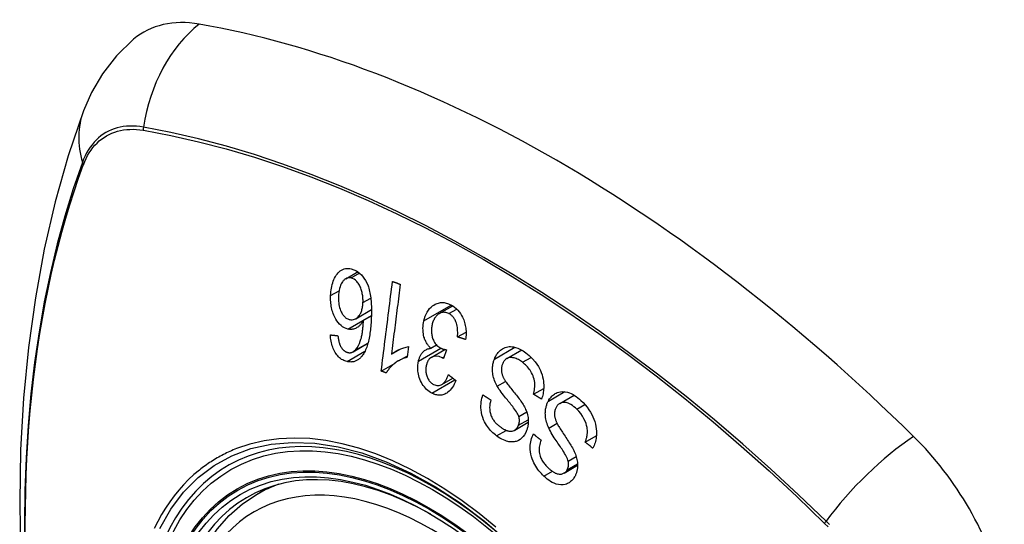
# Model space of a CAD drawing. Header units: inches. Extents: x 378 to 445.2, y 145.3 to 209.5.
# Tile 85 of 129: x 408.236 to 409.072, y 174.151 to 174.579. Entities that reach past the tile are written whole.
import ezdxf

# ---------------------------------------------------------------- set-up
doc = ezdxf.new("R2010")
doc.units = ezdxf.units.IN
doc.header["$MEASUREMENT"] = 0
doc.layers.add('Visible Edges(ANSI)', color=7, linetype='Continuous', lineweight=25)
doc.layers.add('Visible Tangent Edges(ANSI)', color=7, linetype='Continuous', lineweight=25)

msp = doc.modelspace()

# ---------------------------------------------------------------- linework, layer by layer
at = {"layer": 'Visible Edges(ANSI)'}
for p, q in [((408.5128, 174.35904), (408.52316, 174.36502)), ((408.59211, 174.32938), (408.60347, 174.33594)), ((408.5212, 174.32504), (408.53455, 174.33275)), ((408.52779, 174.32377), (408.53449, 174.32764)), ((408.6076, 174.30961), (408.61483, 174.31378)), ((408.51901, 174.29699), (408.53153, 174.30422)), ((408.56607, 174.30139), (408.56491, 174.29236)), ((408.58499, 174.3), (408.58978, 174.30277)), ((408.55149, 174.29497), (408.55886, 174.29923)), ((408.5576, 174.28933), (408.56508, 174.29364)), ((408.58523, 174.29223), (408.59687, 174.29895)), ((408.59809, 174.29875), (408.59567, 174.29123)), ((408.64944, 174.29125), (408.66203, 174.29852)), ((408.54287, 174.28058), (408.55466, 174.28739)), ((408.59423, 174.26924), (408.60357, 174.27463)), ((408.67208, 174.26098), (408.68068, 174.26594)), ((408.69432, 174.25315), (408.70656, 174.26022)), ((408.65607, 174.23049), (408.66762, 174.23715)), ((408.71592, 174.22028), (408.72535, 174.22573)), ((408.69793, 174.19397), (408.70947, 174.20063)), ((408.43752, 174.17612), (408.44779, 174.18205))]:
    msp.add_line(p, q, dxfattribs=at)
at = {"layer": 'Visible Edges(ANSI)', "flags": 128}
for points in [[(408.33277, 174.56239), (408.31816, 174.54831), (408.30622, 174.53302), (408.29696, 174.51723), (408.29014, 174.5015)], [(408.29014, 174.5015), (408.27729, 174.46344), (408.26623, 174.42426), (408.25694, 174.38402), (408.24938, 174.3428), (408.24354, 174.30066), (408.23939, 174.25767), (408.23692, 174.21387), (408.2361, 174.16935), (408.23691, 174.12415), (408.23934, 174.07834), (408.24336, 174.03199), (408.24895, 173.98515), (408.2561, 173.9379), (408.26478, 173.8903), (408.27497, 173.84243), (408.28665, 173.79434)], [(408.49992, 174.34474), (408.5, 174.34634), (408.50013, 174.34792), (408.50032, 174.34947), (408.50057, 174.351), (408.50087, 174.3525), (408.50124, 174.35398), (408.50167, 174.35543), (408.50216, 174.35685), (408.50271, 174.35822), (408.50332, 174.35954), (408.50398, 174.36078), (408.5047, 174.36193), (408.50547, 174.363), (408.5063, 174.36397), (408.50719, 174.36485), (408.50814, 174.36562), (408.50915, 174.3663), (408.51022, 174.36686), (408.51134, 174.3673), (408.51252, 174.36761), (408.51371, 174.36778), (408.51492, 174.36782), (408.51615, 174.36774), (408.51738, 174.36753)], [(408.51738, 174.36753), (408.52199, 174.36577), (408.52618, 174.36236), (408.52957, 174.3576), (408.5314, 174.35374), (408.53193, 174.35226), (408.53233, 174.35095), (408.53269, 174.34962), (408.53302, 174.34827), (408.5333, 174.34691), (408.53354, 174.34554), (408.53376, 174.34418), (408.53394, 174.34281), (408.53409, 174.34143), (408.53422, 174.34004), (408.53433, 174.33864), (408.53441, 174.33723), (408.53448, 174.33581), (408.53452, 174.3344), (408.53454, 174.33299), (408.53455, 174.33158), (408.53454, 174.33018), (408.53452, 174.3288), (408.53448, 174.32743), (408.53443, 174.32607)], [(408.51725, 174.35971), (408.5167, 174.35981), (408.51615, 174.35986), (408.5156, 174.35986), (408.51506, 174.35982), (408.51453, 174.35972), (408.514, 174.35958), (408.51349, 174.35938), (408.51298, 174.35914), (408.5125, 174.35885), (408.51203, 174.35852), (408.51158, 174.35816), (408.51114, 174.35775), (408.51073, 174.35731), (408.51033, 174.35684), (408.50994, 174.35634), (408.50949, 174.35567), (408.50897, 174.35478), (408.50842, 174.35364), (408.50789, 174.35223), (408.50744, 174.35066), (408.50709, 174.34902), (408.50683, 174.34732), (408.50666, 174.34559), (408.50657, 174.34385)], [(408.52736, 174.33881), (408.52738, 174.33975), (408.52738, 174.34068), (408.52735, 174.34162), (408.52729, 174.34255), (408.52721, 174.34348), (408.5271, 174.34441), (408.52696, 174.34534), (408.52679, 174.34627), (408.5266, 174.3472), (408.52638, 174.34813), (408.52613, 174.34906), (408.52585, 174.34999), (408.52553, 174.35092), (408.52517, 174.35183), (408.52477, 174.35273), (408.52433, 174.35359), (408.52385, 174.35441), (408.52334, 174.35518), (408.52279, 174.35592), (408.52204, 174.35678), (408.52103, 174.35774), (408.51983, 174.35864), (408.51855, 174.3593), (408.51725, 174.35971)], [(408.54287, 174.28058), (408.54326, 174.28373), (408.54366, 174.28689), (408.54405, 174.29006), (408.54445, 174.29323), (408.54485, 174.29641), (408.54525, 174.29959), (408.54564, 174.30277), (408.54604, 174.30596), (408.54644, 174.30915), (408.54684, 174.31234), (408.54724, 174.31553), (408.54764, 174.31872), (408.54804, 174.32191), (408.54844, 174.3251), (408.54884, 174.32828), (408.54924, 174.33147), (408.54964, 174.33465), (408.55004, 174.33782), (408.55044, 174.34099), (408.55084, 174.34415), (408.55123, 174.34731), (408.55163, 174.35045), (408.55202, 174.35359), (408.55242, 174.35672)], [(408.55899, 174.35432), (408.55868, 174.35187), (408.55837, 174.34941), (408.55806, 174.34694), (408.55775, 174.34448), (408.55744, 174.34201), (408.55712, 174.33954), (408.55681, 174.33706), (408.5565, 174.33459), (408.55618, 174.33211), (408.55587, 174.32963), (408.55556, 174.32715), (408.55524, 174.32467), (408.55493, 174.32219), (408.55462, 174.31971), (408.5543, 174.31723), (408.55399, 174.31475), (408.55368, 174.31227), (408.55336, 174.30979), (408.55305, 174.30732), (408.55274, 174.30484), (408.55243, 174.30237), (408.55211, 174.2999), (408.5518, 174.29743), (408.55149, 174.29497)], [(408.55242, 174.35672), (408.55269, 174.35662), (408.55297, 174.35652), (408.55324, 174.35642), (408.55351, 174.35632), (408.55379, 174.35622), (408.55406, 174.35612), (408.55433, 174.35602), (408.55461, 174.35592), (408.55488, 174.35582), (408.55516, 174.35572), (408.55543, 174.35562), (408.5557, 174.35552), (408.55598, 174.35542), (408.55625, 174.35532), (408.55653, 174.35522), (408.5568, 174.35512), (408.55707, 174.35502), (408.55735, 174.35492), (408.55762, 174.35482), (408.5579, 174.35472), (408.55817, 174.35462), (408.55845, 174.35452), (408.55872, 174.35442), (408.55899, 174.35432)], [(408.51453, 174.31623), (408.51303, 174.31666), (408.51156, 174.3173), (408.51012, 174.31815), (408.50875, 174.31921), (408.50745, 174.32046), (408.50626, 174.32187), (408.50523, 174.32329), (408.50438, 174.32467), (408.50369, 174.32592), (408.50313, 174.32704), (408.50262, 174.3282), (408.50215, 174.32938), (408.50173, 174.33058), (408.50135, 174.33182), (408.50101, 174.33308), (408.50072, 174.33436), (408.50048, 174.33565), (408.50028, 174.33694), (408.50013, 174.33824), (408.50001, 174.33954), (408.49993, 174.34085), (408.49989, 174.34215), (408.49989, 174.34345), (408.49992, 174.34474)], [(408.50657, 174.34385), (408.50654, 174.34251), (408.50656, 174.34116), (408.50663, 174.3398), (408.50675, 174.33845), (408.50693, 174.33711), (408.50718, 174.33578), (408.5075, 174.33447), (408.50789, 174.33319), (408.50834, 174.33199), (408.50881, 174.33094), (408.50928, 174.33004), (408.50973, 174.32927), (408.51017, 174.32861), (408.51062, 174.32799), (408.5111, 174.32742), (408.5116, 174.32688), (408.51213, 174.32639), (408.51267, 174.32594), (408.51322, 174.32555), (408.51379, 174.32521), (408.51438, 174.32491), (408.51497, 174.32467), (408.51557, 174.32447), (408.51617, 174.32431)], [(408.51617, 174.32431), (408.51719, 174.32415), (408.51821, 174.32414), (408.5192, 174.32427), (408.52016, 174.32455), (408.52109, 174.32498), (408.52195, 174.32554), (408.5227, 174.32616), (408.52333, 174.32679), (408.52384, 174.32738), (408.52428, 174.32796), (408.52469, 174.32857), (408.52506, 174.32921), (408.52541, 174.32988), (408.52573, 174.33059), (408.52603, 174.33133), (408.52629, 174.33209), (408.52652, 174.33288), (408.52672, 174.33369), (408.52689, 174.33451), (408.52703, 174.33535), (408.52715, 174.3362), (408.52724, 174.33706), (408.52731, 174.33794), (408.52736, 174.33881)], [(408.57905, 174.32322), (408.57955, 174.32523), (408.58018, 174.32716), (408.58094, 174.32899), (408.58182, 174.33069), (408.58282, 174.33225), (408.58394, 174.33366), (408.58515, 174.33489), (408.58634, 174.3359), (408.58749, 174.33669), (408.58855, 174.3373), (408.58948, 174.33775), (408.59039, 174.3381), (408.59131, 174.33839), (408.59225, 174.3386), (408.5932, 174.33873), (408.59417, 174.3388), (408.59515, 174.33878), (408.59613, 174.3387), (408.5971, 174.33854), (408.59808, 174.33832), (408.59906, 174.33803), (408.60003, 174.33768), (408.60099, 174.33727), (408.60195, 174.3368)], [(408.60195, 174.3368), (408.60348, 174.33594), (408.60497, 174.33492), (408.6064, 174.33375), (408.60776, 174.33241), (408.60902, 174.33092), (408.61014, 174.32936), (408.61105, 174.32784), (408.61178, 174.32643), (408.61235, 174.32518), (408.6128, 174.32406), (408.6132, 174.32293), (408.61357, 174.32178), (408.61388, 174.32061), (408.61416, 174.31943), (408.61439, 174.31823), (408.61457, 174.31701), (408.6147, 174.3158), (408.61479, 174.31459), (408.61484, 174.31338), (408.61484, 174.31218), (408.6148, 174.31098), (408.61473, 174.30979), (408.61461, 174.30861), (408.61446, 174.30744)], [(408.53443, 174.32607), (408.53437, 174.32455), (408.53428, 174.32304), (408.53419, 174.32153), (408.53408, 174.32002), (408.53395, 174.31853), (408.5338, 174.31705), (408.53364, 174.31558), (408.53346, 174.31413), (408.53326, 174.3127), (408.53304, 174.31129), (408.53281, 174.3099), (408.53255, 174.30853), (408.53227, 174.30719), (408.53196, 174.30588), (408.53164, 174.30461), (408.53129, 174.30336), (408.53092, 174.30215), (408.53052, 174.30097), (408.53009, 174.29982), (408.52962, 174.2987), (408.52912, 174.29761), (408.52859, 174.29656), (408.52802, 174.29556), (408.52741, 174.2946)], [(408.60028, 174.32939), (408.59941, 174.3298), (408.59853, 174.33012), (408.59764, 174.33034), (408.59675, 174.33047), (408.59587, 174.3305), (408.59501, 174.33042), (408.59415, 174.33024), (408.59332, 174.32997), (408.59257, 174.32963), (408.59187, 174.32924), (408.59124, 174.32882), (408.59065, 174.32837), (408.59009, 174.32787), (408.58956, 174.32733), (408.58906, 174.32674), (408.58858, 174.32611), (408.58813, 174.32543), (408.58772, 174.3247), (408.58735, 174.32395), (408.58701, 174.32317), (408.5867, 174.32236), (408.58643, 174.32152), (408.58619, 174.32066), (408.58598, 174.31977)], [(408.6076, 174.30961), (408.60767, 174.31091), (408.60771, 174.31223), (408.60771, 174.31356), (408.60767, 174.31489), (408.60758, 174.31621), (408.60744, 174.31753), (408.60724, 174.31885), (408.60696, 174.32015), (408.60661, 174.3214), (408.60622, 174.32247), (408.60583, 174.32338), (408.60545, 174.32412), (408.60511, 174.32473), (408.60475, 174.3253), (408.60438, 174.32584), (408.60399, 174.32635), (408.60358, 174.32683), (408.60316, 174.32728), (408.60271, 174.32771), (408.60225, 174.32811), (408.60177, 174.32847), (408.60128, 174.32881), (408.60078, 174.32912), (408.60028, 174.32939)], [(408.52779, 174.32377), (408.52749, 174.32324), (408.52719, 174.32273), (408.52688, 174.32223), (408.52656, 174.32174), (408.52623, 174.32127), (408.52588, 174.32081), (408.52553, 174.32037), (408.52516, 174.31994), (408.52478, 174.31954), (408.52437, 174.31913), (408.52392, 174.31871), (408.52342, 174.3183), (408.52287, 174.3179), (408.52226, 174.31752), (408.52161, 174.31715), (408.52089, 174.31682), (408.52013, 174.31653), (408.51936, 174.3163), (408.51857, 174.31613), (408.51778, 174.31602), (408.51697, 174.31597), (408.51616, 174.31599), (408.51535, 174.31608), (408.51453, 174.31623)], [(408.52002, 174.2977), (408.52134, 174.29896), (408.5225, 174.30048), (408.52353, 174.30221), (408.52441, 174.30408), (408.52511, 174.30591), (408.52563, 174.30757), (408.526, 174.30895), (408.52623, 174.30994), (408.52639, 174.31075), (408.52655, 174.31157), (408.52669, 174.31241), (408.52683, 174.31326), (408.52695, 174.31413), (408.52707, 174.315), (408.52717, 174.31588), (408.52727, 174.31676), (408.52736, 174.31765), (408.52744, 174.31854), (408.52751, 174.31942), (408.52758, 174.32031), (408.52764, 174.32119), (408.5277, 174.32206), (408.52774, 174.32292), (408.52779, 174.32377)], [(408.58499, 174.3), (408.58448, 174.30048), (408.58398, 174.30098), (408.5835, 174.3015), (408.58303, 174.30204), (408.58258, 174.30261), (408.58215, 174.3032), (408.58173, 174.30382), (408.58133, 174.30446), (408.58095, 174.30512), (408.5806, 174.30581), (408.58027, 174.30651), (408.57997, 174.30723), (408.57969, 174.30796), (408.57942, 174.30876), (408.57913, 174.30973), (408.57885, 174.31088), (408.5786, 174.3122), (408.57841, 174.3137), (408.57829, 174.31532), (408.57828, 174.31694), (408.57836, 174.31855), (408.57851, 174.32013), (408.57875, 174.32169), (408.57905, 174.32322)], [(408.58598, 174.31977), (408.58581, 174.31894), (408.58567, 174.31811), (408.58557, 174.31726), (408.58549, 174.31641), (408.58545, 174.31554), (408.58544, 174.31467), (408.58547, 174.31379), (408.58554, 174.31291), (408.58565, 174.31204), (408.58579, 174.31118), (408.58598, 174.31032), (408.5862, 174.30947), (408.58646, 174.30864), (408.58676, 174.30778), (408.58714, 174.30688), (408.58759, 174.30594), (408.58812, 174.30499), (408.58873, 174.30407), (408.58938, 174.30322), (408.59009, 174.30245), (408.59084, 174.30175), (408.59162, 174.30113), (408.59244, 174.30058), (408.59327, 174.30011)], [(408.51385, 174.28867), (408.51291, 174.28891), (408.51198, 174.28922), (408.51106, 174.2896), (408.51015, 174.29005), (408.50925, 174.29057), (408.50838, 174.29117), (408.50753, 174.29185), (408.50671, 174.29261), (408.50594, 174.29343), (408.5052, 174.29432), (408.5045, 174.29528), (408.50384, 174.29631), (408.50322, 174.2974), (408.50265, 174.29853), (408.50214, 174.2997), (408.50167, 174.30091), (408.50126, 174.30216), (408.5009, 174.30343), (408.50059, 174.30473), (408.50033, 174.30603), (408.50011, 174.30735), (408.49994, 174.30867), (408.49982, 174.31), (408.49973, 174.31133)], [(408.49973, 174.31133), (408.49999, 174.31131), (408.50026, 174.31128), (408.50052, 174.31125), (408.50078, 174.31122), (408.50105, 174.31119), (408.50131, 174.31116), (408.50158, 174.31113), (408.50184, 174.3111), (408.50211, 174.31107), (408.50237, 174.31104), (408.50264, 174.31101), (408.5029, 174.31098), (408.50317, 174.31096), (408.50343, 174.31093), (408.5037, 174.3109), (408.50397, 174.31087), (408.50423, 174.31084), (408.5045, 174.31081), (408.50476, 174.31078), (408.50503, 174.31075), (408.50529, 174.31073), (408.50556, 174.3107), (408.50582, 174.31067), (408.50609, 174.31064)], [(408.50609, 174.31064), (408.50614, 174.31027), (408.50618, 174.3099), (408.50623, 174.30952), (408.50629, 174.30914), (408.50634, 174.30876), (408.5064, 174.30838), (408.50647, 174.308), (408.50653, 174.30762), (408.5066, 174.30724), (408.50668, 174.30686), (408.50675, 174.30648), (408.50684, 174.3061), (408.50692, 174.30573), (408.50701, 174.30537), (408.50711, 174.305), (408.5072, 174.30465), (408.50731, 174.30429), (408.50742, 174.30394), (408.50754, 174.30358), (408.50766, 174.30323), (408.50779, 174.30289), (408.50793, 174.30255), (408.50807, 174.30222), (408.50823, 174.3019)], [(408.61446, 174.30744), (408.61417, 174.30753), (408.61389, 174.30762), (408.6136, 174.30771), (408.61332, 174.3078), (408.61303, 174.30789), (408.61274, 174.30798), (408.61246, 174.30807), (408.61217, 174.30816), (408.61189, 174.30825), (408.6116, 174.30834), (408.61131, 174.30843), (408.61103, 174.30852), (408.61074, 174.30861), (408.61046, 174.3087), (408.61017, 174.30879), (408.60989, 174.30888), (408.6096, 174.30897), (408.60932, 174.30906), (408.60903, 174.30915), (408.60874, 174.30924), (408.60846, 174.30934), (408.60817, 174.30943), (408.60789, 174.30952), (408.6076, 174.30961)], [(408.50823, 174.3019), (408.50843, 174.30153), (408.50863, 174.30118), (408.50884, 174.30083), (408.50906, 174.3005), (408.50928, 174.30017), (408.50951, 174.29985), (408.50975, 174.29954), (408.50999, 174.29925), (408.51024, 174.29897), (408.5105, 174.2987), (408.51076, 174.29844), (408.51102, 174.2982), (408.51129, 174.29797), (408.51156, 174.29775), (408.51184, 174.29755), (408.51213, 174.29736), (408.51242, 174.29719), (408.51272, 174.29703), (408.51301, 174.29688), (408.51331, 174.29675), (408.51362, 174.29663), (408.51392, 174.29653), (408.51422, 174.29644), (408.51453, 174.29637)], [(408.55149, 174.29497), (408.5519, 174.2953), (408.55231, 174.29562), (408.55273, 174.29593), (408.55316, 174.29622), (408.55359, 174.29651), (408.55403, 174.29679), (408.55447, 174.29706), (408.55492, 174.29732), (408.55537, 174.29757), (408.55582, 174.29781), (408.55628, 174.29805), (408.55673, 174.29827), (408.55718, 174.29849), (408.55763, 174.2987), (408.55815, 174.29893), (408.55878, 174.29919), (408.55949, 174.29949), (408.56029, 174.29979), (408.56115, 174.30011), (408.56207, 174.30042), (408.56303, 174.30071), (408.56402, 174.30098), (408.56504, 174.30121), (408.56607, 174.30139)], [(408.57445, 174.28898), (408.5746, 174.28965), (408.57478, 174.29031), (408.57497, 174.29095), (408.57518, 174.29158), (408.57542, 174.2922), (408.57567, 174.2928), (408.57594, 174.29338), (408.57623, 174.29394), (408.57654, 174.29448), (408.57687, 174.295), (408.57722, 174.29551), (408.57761, 174.29603), (408.57805, 174.29654), (408.57852, 174.29704), (408.57904, 174.29753), (408.5796, 174.29799), (408.58022, 174.29841), (408.58086, 174.29879), (408.58151, 174.29911), (408.58218, 174.29939), (408.58287, 174.29961), (408.58356, 174.29978), (408.58427, 174.29991), (408.58499, 174.3)], [(408.59327, 174.30011), (408.59346, 174.30002), (408.59365, 174.29993), (408.59385, 174.29984), (408.59404, 174.29976), (408.59423, 174.29968), (408.59443, 174.29961), (408.59463, 174.29954), (408.59483, 174.29947), (408.59503, 174.29941), (408.59523, 174.29935), (408.59544, 174.29929), (408.59564, 174.29923), (408.59585, 174.29918), (408.59605, 174.29913), (408.59626, 174.29908), (408.59647, 174.29903), (408.59667, 174.29899), (408.59688, 174.29895), (408.59708, 174.29891), (408.59729, 174.29888), (408.59749, 174.29884), (408.59769, 174.29881), (408.59789, 174.29878), (408.59809, 174.29875)], [(408.63886, 174.29083), (408.63928, 174.29184), (408.63974, 174.29282), (408.64025, 174.29375), (408.64079, 174.29464), (408.64138, 174.29549), (408.642, 174.29628), (408.64266, 174.29702), (408.64336, 174.29771), (408.6441, 174.29836), (408.64492, 174.29899), (408.64582, 174.29958), (408.64681, 174.30012), (408.64789, 174.30059), (408.64904, 174.30096), (408.65022, 174.30121), (408.65141, 174.30135), (408.65262, 174.30138), (408.65384, 174.30131), (408.65516, 174.30113), (408.65682, 174.30075), (408.65881, 174.30008), (408.66106, 174.29905), (408.66329, 174.29775), (408.66544, 174.29622)], [(408.52741, 174.2946), (408.52698, 174.29399), (408.52654, 174.29341), (408.52608, 174.29285), (408.52561, 174.29232), (408.52512, 174.29181), (408.52462, 174.29134), (408.52409, 174.29089), (408.52356, 174.29048), (408.52302, 174.2901), (408.52246, 174.28976), (408.52189, 174.28946), (408.52131, 174.28919), (408.52072, 174.28895), (408.52012, 174.28876), (408.51951, 174.2886), (408.51889, 174.28847), (408.51827, 174.28838), (408.51765, 174.28833), (408.51702, 174.28831), (408.51639, 174.28832), (408.51575, 174.28836), (408.51512, 174.28844), (408.51448, 174.28854), (408.51385, 174.28867)], [(408.51453, 174.29637), (408.51477, 174.29632), (408.51502, 174.29627), (408.51526, 174.29624), (408.5155, 174.29621), (408.51575, 174.2962), (408.51599, 174.29619), (408.51623, 174.29619), (408.51647, 174.2962), (408.51671, 174.29623), (408.51695, 174.29626), (408.51718, 174.2963), (408.51742, 174.29635), (408.51765, 174.29641), (408.51788, 174.29648), (408.51811, 174.29656), (408.51833, 174.29665), (408.51855, 174.29675), (408.51877, 174.29686), (408.51899, 174.29698), (408.5192, 174.2971), (408.51941, 174.29724), (408.51962, 174.29738), (408.51982, 174.29754), (408.52002, 174.2977)], [(408.56491, 174.29236), (408.56366, 174.29199), (408.56246, 174.29159), (408.56132, 174.29115), (408.56024, 174.29069), (408.55921, 174.2902), (408.55824, 174.28969), (408.55731, 174.28917), (408.55644, 174.28863), (408.55561, 174.28808), (408.55483, 174.28753), (408.5541, 174.28697), (408.55341, 174.28642), (408.55276, 174.28587), (408.55215, 174.28532), (408.55158, 174.28479), (408.55102, 174.28424), (408.55047, 174.28367), (408.54993, 174.28308), (408.54941, 174.28246), (408.54889, 174.28181), (408.5484, 174.28115), (408.54793, 174.28046), (408.54748, 174.27974), (408.54706, 174.279)], [(408.59464, 174.29189), (408.59193, 174.29293), (408.58921, 174.29324), (408.58668, 174.29284), (408.58517, 174.29219), (408.5847, 174.29189), (408.58441, 174.29167), (408.58414, 174.29143), (408.58388, 174.29118), (408.58362, 174.29091), (408.58338, 174.29062), (408.58315, 174.29032), (408.58293, 174.29), (408.58271, 174.28966), (408.58251, 174.28931), (408.58232, 174.28895), (408.58215, 174.28858), (408.58198, 174.28819), (408.58182, 174.2878), (408.58168, 174.2874), (408.58154, 174.28699), (408.58142, 174.28658), (408.5813, 174.28615), (408.58119, 174.28573), (408.58109, 174.28529)], [(408.59567, 174.29123), (408.59563, 174.29126), (408.59559, 174.29129), (408.59554, 174.29132), (408.5955, 174.29135), (408.59546, 174.29138), (408.59541, 174.29141), (408.59537, 174.29144), (408.59533, 174.29146), (408.59528, 174.29149), (408.59524, 174.29152), (408.5952, 174.29155), (408.59515, 174.29158), (408.59511, 174.29161), (408.59507, 174.29164), (408.59502, 174.29166), (408.59498, 174.29169), (408.59494, 174.29171), (408.59489, 174.29174), (408.59485, 174.29177), (408.59481, 174.29179), (408.59477, 174.29182), (408.59472, 174.29184), (408.59468, 174.29186), (408.59464, 174.29189)], [(408.66272, 174.28807), (408.66187, 174.2887), (408.661, 174.2893), (408.66011, 174.28985), (408.65921, 174.29036), (408.65831, 174.29081), (408.65739, 174.2912), (408.65646, 174.29153), (408.65553, 174.2918), (408.6546, 174.29199), (408.65367, 174.29211), (408.65275, 174.29213), (408.65184, 174.29206), (408.65095, 174.29188), (408.6501, 174.29158), (408.64934, 174.29119), (408.64869, 174.29076), (408.64813, 174.29029), (408.64766, 174.28984), (408.64725, 174.28937), (408.64687, 174.28887), (408.64651, 174.28833), (408.64619, 174.28776), (408.6459, 174.28716), (408.64563, 174.28653)], [(408.66544, 174.29622), (408.66842, 174.29376), (408.67118, 174.29109), (408.67336, 174.2886), (408.675, 174.2864), (408.67617, 174.28456), (408.6771, 174.28289), (408.67792, 174.28117), (408.67865, 174.27939), (408.67928, 174.27754), (408.6798, 174.27565), (408.68018, 174.27381), (408.68045, 174.27206), (408.68062, 174.27042), (408.6807, 174.2689), (408.68072, 174.26751), (408.68069, 174.26625), (408.68061, 174.265), (408.68049, 174.26378), (408.68032, 174.26257), (408.68011, 174.26138), (408.67986, 174.26021), (408.67957, 174.25906), (408.67923, 174.25792), (408.67886, 174.25681)], [(408.58579, 174.26187), (408.58464, 174.26252), (408.58352, 174.26326), (408.58244, 174.2641), (408.58139, 174.26503), (408.5804, 174.26605), (408.57944, 174.26716), (408.57854, 174.26836), (408.57771, 174.26962), (408.57694, 174.27093), (408.57626, 174.27231), (408.57565, 174.27375), (408.57513, 174.27523), (408.57472, 174.27668), (408.57441, 174.27806), (408.57419, 174.27936), (408.57404, 174.28056), (408.57394, 174.28167), (408.57388, 174.28274), (408.57387, 174.28381), (408.5739, 174.28486), (408.57398, 174.28591), (408.57409, 174.28695), (408.57425, 174.28797), (408.57445, 174.28898)], [(408.58109, 174.28529), (408.58094, 174.28453), (408.58082, 174.28376), (408.58074, 174.28297), (408.58068, 174.28218), (408.58067, 174.28137), (408.5807, 174.28057), (408.58076, 174.27977), (408.58087, 174.27897), (408.58102, 174.27817), (408.58121, 174.27738), (408.58145, 174.27659), (408.58172, 174.27582), (408.58203, 174.27507), (408.58237, 174.27435), (408.58274, 174.27367), (408.58314, 174.27302), (408.58358, 174.27242), (408.58405, 174.27184), (408.58454, 174.27132), (408.58506, 174.27083), (408.58559, 174.27039), (408.58614, 174.26999), (408.58671, 174.26963), (408.58729, 174.26931)], [(408.64124, 174.26773), (408.64062, 174.26888), (408.64004, 174.27006), (408.63951, 174.27127), (408.63901, 174.2725), (408.63857, 174.27376), (408.63818, 174.27504), (408.63785, 174.27634), (408.63759, 174.27762), (408.63741, 174.27881), (408.63729, 174.27993), (408.63723, 174.28096), (408.63721, 174.28191), (408.63723, 174.28278), (408.63726, 174.28357), (408.63732, 174.28434), (408.63741, 174.2851), (408.63752, 174.28585), (408.63765, 174.28659), (408.6378, 174.28732), (408.63797, 174.28805), (408.63817, 174.28876), (408.63838, 174.28946), (408.63861, 174.29015), (408.63886, 174.29083)], [(408.64563, 174.28653), (408.64541, 174.28589), (408.64521, 174.28523), (408.64504, 174.28455), (408.64492, 174.28386), (408.64482, 174.28315), (408.64477, 174.28243), (408.64476, 174.2817), (408.64478, 174.281), (408.64484, 174.28033), (408.64493, 174.2797), (408.64504, 174.2791), (408.64517, 174.27853), (408.64533, 174.27798), (408.6455, 174.27744), (408.64569, 174.27691), (408.6459, 174.27638), (408.64612, 174.27585), (408.64636, 174.27534), (408.64661, 174.27483), (408.64688, 174.27433), (408.64715, 174.27384), (408.64743, 174.27336), (408.64771, 174.27289), (408.648, 174.27243)], [(408.67208, 174.26098), (408.67238, 174.26216), (408.67264, 174.26337), (408.67286, 174.2646), (408.67302, 174.26585), (408.67314, 174.26711), (408.67319, 174.26839), (408.67317, 174.26967), (408.67307, 174.27097), (408.67288, 174.27229), (408.67258, 174.27365), (408.67216, 174.27506), (408.67165, 174.27645), (408.67107, 174.27778), (408.67043, 174.27902), (408.66977, 174.28018), (408.6691, 174.28125), (408.6684, 174.28225), (408.66767, 174.28321), (408.66691, 174.28413), (408.66612, 174.285), (408.66531, 174.28583), (408.66447, 174.28662), (408.6636, 174.28736), (408.66272, 174.28807)], [(408.54706, 174.279), (408.54689, 174.27907), (408.54671, 174.27913), (408.54654, 174.2792), (408.54636, 174.27926), (408.54619, 174.27933), (408.54601, 174.2794), (408.54584, 174.27946), (408.54566, 174.27953), (408.54549, 174.27959), (408.54531, 174.27966), (408.54514, 174.27973), (408.54496, 174.27979), (408.54479, 174.27986), (408.54461, 174.27992), (408.54444, 174.27999), (408.54426, 174.28005), (408.54409, 174.28012), (408.54391, 174.28019), (408.54374, 174.28025), (408.54357, 174.28032), (408.54339, 174.28038), (408.54322, 174.28045), (408.54304, 174.28052), (408.54287, 174.28058)], [(408.58729, 174.26931), (408.58823, 174.26888), (408.58918, 174.26857), (408.59013, 174.26838), (408.59109, 174.26833), (408.59203, 174.26842), (408.59289, 174.26864), (408.59363, 174.26893), (408.59423, 174.26924), (408.59472, 174.26955), (408.59519, 174.2699), (408.59563, 174.27028), (408.59606, 174.2707), (408.59646, 174.27115), (408.59685, 174.27164), (408.59722, 174.27215), (408.59758, 174.27269), (408.59791, 174.27325), (408.59824, 174.27383), (408.59854, 174.27442), (408.59883, 174.27504), (408.59911, 174.27566), (408.59937, 174.2763), (408.59962, 174.27694), (408.59985, 174.27759)], [(408.59985, 174.27759), (408.60011, 174.27739), (408.60037, 174.27718), (408.60063, 174.27697), (408.60089, 174.27676), (408.60115, 174.27656), (408.60141, 174.27635), (408.60167, 174.27614), (408.60193, 174.27594), (408.60219, 174.27573), (408.60245, 174.27552), (408.60271, 174.27531), (408.60297, 174.27511), (408.60323, 174.2749), (408.60349, 174.27469), (408.60375, 174.27449), (408.60401, 174.27428), (408.60427, 174.27407), (408.60453, 174.27387), (408.60479, 174.27366), (408.60505, 174.27345), (408.60532, 174.27325), (408.60558, 174.27304), (408.60584, 174.27283), (408.6061, 174.27263)], [(408.6061, 174.27263), (408.60547, 174.27109), (408.60479, 174.2696), (408.60403, 174.26818), (408.60321, 174.26684), (408.60232, 174.26558), (408.60136, 174.26443), (408.60036, 174.26342), (408.59939, 174.2626), (408.59846, 174.26195), (408.59759, 174.26144), (408.59677, 174.26105), (408.59597, 174.26073), (408.59515, 174.26048), (408.59432, 174.26029), (408.59348, 174.26017), (408.59262, 174.26011), (408.59176, 174.26012), (408.5909, 174.2602), (408.59004, 174.26034), (408.58918, 174.26054), (408.58833, 174.26079), (408.58748, 174.2611), (408.58663, 174.26147), (408.58579, 174.26187)], [(408.65959, 174.24204), (408.65926, 174.24294), (408.6588, 174.24392), (408.65822, 174.24497), (408.65754, 174.24608), (408.65679, 174.2472), (408.656, 174.24832), (408.6552, 174.24941), (408.65442, 174.25044), (408.65365, 174.25142), (408.6529, 174.25236), (408.65214, 174.25328), (408.65139, 174.2542), (408.65062, 174.25512), (408.64985, 174.25606), (408.64905, 174.25702), (408.64822, 174.25803), (408.64737, 174.2591), (408.64647, 174.26024), (408.64553, 174.26145), (408.64458, 174.26272), (408.64364, 174.26401), (408.64275, 174.2653), (408.64194, 174.26655), (408.64124, 174.26773)], [(408.648, 174.27243), (408.6484, 174.27182), (408.64886, 174.27115), (408.64939, 174.27042), (408.64998, 174.26963), (408.65061, 174.2688), (408.6513, 174.26792), (408.65202, 174.26701), (408.65277, 174.26606), (408.65355, 174.26509), (408.65435, 174.2641), (408.65516, 174.26309), (408.65597, 174.26208), (408.65678, 174.26106), (408.65758, 174.26005), (408.65837, 174.25904), (408.65914, 174.25805), (408.65988, 174.25708), (408.66059, 174.25612), (408.6613, 174.25514), (408.66199, 174.25414), (408.66266, 174.25314), (408.66329, 174.25216), (408.66386, 174.25119), (408.66436, 174.25026)], [(408.64078, 174.22554), (408.63971, 174.22637), (408.63867, 174.22725), (408.63765, 174.22817), (408.63666, 174.22913), (408.63569, 174.23014), (408.63476, 174.2312), (408.63386, 174.23231), (408.633, 174.23347), (408.63218, 174.23468), (408.63139, 174.23597), (408.63056, 174.23749), (408.62974, 174.23924), (408.62898, 174.24122), (408.62833, 174.2434), (408.62788, 174.24555), (408.62761, 174.24758), (408.62748, 174.24947), (408.62747, 174.25119), (408.62754, 174.25282), (408.6277, 174.25441), (408.62794, 174.25597), (408.62826, 174.25749), (408.62866, 174.25898), (408.62913, 174.26043)], [(408.62913, 174.26043), (408.62941, 174.26025), (408.62969, 174.26007), (408.62997, 174.25988), (408.63025, 174.2597), (408.63053, 174.25952), (408.6308, 174.25934), (408.63108, 174.25916), (408.63136, 174.25898), (408.63164, 174.25879), (408.63192, 174.25861), (408.6322, 174.25843), (408.63248, 174.25825), (408.63276, 174.25807), (408.63304, 174.25789), (408.63332, 174.2577), (408.6336, 174.25752), (408.63388, 174.25734), (408.63416, 174.25716), (408.63444, 174.25698), (408.63472, 174.2568), (408.635, 174.25661), (408.63528, 174.25643), (408.63556, 174.25625), (408.63584, 174.25607)], [(408.67886, 174.25681), (408.67858, 174.25698), (408.6783, 174.25715), (408.67801, 174.25733), (408.67773, 174.2575), (408.67745, 174.25767), (408.67717, 174.25785), (408.67688, 174.25802), (408.6766, 174.25819), (408.67632, 174.25837), (408.67603, 174.25854), (408.67575, 174.25872), (408.67547, 174.25889), (408.67519, 174.25906), (408.6749, 174.25924), (408.67462, 174.25941), (408.67434, 174.25959), (408.67406, 174.25976), (408.67377, 174.25993), (408.67349, 174.26011), (408.67321, 174.26028), (408.67293, 174.26046), (408.67265, 174.26063), (408.67236, 174.26081), (408.67208, 174.26098)], [(408.68466, 174.25518), (408.68517, 174.25608), (408.68572, 174.25693), (408.6863, 174.25774), (408.68693, 174.2585), (408.68759, 174.25921), (408.68829, 174.25987), (408.68902, 174.26047), (408.68977, 174.26101), (408.69055, 174.2615), (408.69136, 174.26194), (408.69225, 174.26235), (408.69348, 174.26278), (408.69507, 174.26313), (408.697, 174.26327), (408.699, 174.26311), (408.70089, 174.26272), (408.70261, 174.26216), (408.70413, 174.26153), (408.70556, 174.2608), (408.70696, 174.25996), (408.70834, 174.25903), (408.70969, 174.258), (408.71099, 174.25688), (408.71227, 174.25569)], [(408.63584, 174.25607), (408.63544, 174.25451), (408.63512, 174.2529), (408.63492, 174.25125), (408.63483, 174.24957), (408.63488, 174.24788), (408.63509, 174.24618), (408.63543, 174.24461), (408.63583, 174.24332), (408.63621, 174.24232), (408.63656, 174.24156), (408.63693, 174.24084), (408.63733, 174.24015), (408.63775, 174.23948), (408.6382, 174.23884), (408.63866, 174.23822), (408.63915, 174.23762), (408.63965, 174.23704), (408.64017, 174.23648), (408.6407, 174.23595), (408.64125, 174.23543), (408.6418, 174.23494), (408.64235, 174.23446), (408.64292, 174.234), (408.64349, 174.23356)], [(408.66436, 174.25026), (408.66489, 174.2492), (408.66539, 174.24812), (408.66584, 174.24703), (408.66626, 174.2459), (408.66662, 174.24476), (408.66694, 174.2436), (408.6672, 174.24243), (408.66739, 174.24132), (408.66752, 174.24029), (408.6676, 174.23934), (408.66763, 174.23848), (408.66763, 174.2377), (408.66762, 174.237), (408.66758, 174.23634), (408.66752, 174.23569), (408.66745, 174.23505), (408.66736, 174.23442), (408.66725, 174.23379), (408.66712, 174.23318), (408.66698, 174.23257), (408.66681, 174.23196), (408.66664, 174.23137), (408.66644, 174.23079), (408.66623, 174.23021)], [(408.68501, 174.23227), (408.68449, 174.23349), (408.684, 174.23474), (408.68356, 174.236), (408.68317, 174.23729), (408.68283, 174.23859), (408.68254, 174.2399), (408.68232, 174.24122), (408.68217, 174.2425), (408.68209, 174.24369), (408.68207, 174.24479), (408.6821, 174.2458), (408.68216, 174.24673), (408.68225, 174.24757), (408.68236, 174.24834), (408.68249, 174.24909), (408.68265, 174.24982), (408.68283, 174.25054), (408.68303, 174.25124), (408.68325, 174.25193), (408.68349, 174.25261), (408.68375, 174.25327), (408.68404, 174.25392), (408.68434, 174.25455), (408.68466, 174.25518)], [(408.69119, 174.24978), (408.69088, 174.24917), (408.69061, 174.24853), (408.69038, 174.24787), (408.69018, 174.24718), (408.69002, 174.24647), (408.68991, 174.24574), (408.68984, 174.245), (408.68982, 174.24429), (408.68983, 174.24363), (408.68988, 174.243), (408.68995, 174.2424), (408.69004, 174.24184), (408.69016, 174.2413), (408.69029, 174.24076), (408.69043, 174.24023), (408.6906, 174.2397), (408.69078, 174.23917), (408.69097, 174.23864), (408.69118, 174.23812), (408.6914, 174.23761), (408.69162, 174.23711), (408.69186, 174.23661), (408.6921, 174.23612), (408.69235, 174.23564)], [(408.70876, 174.24825), (408.70757, 174.24935), (408.70635, 174.25038), (408.70508, 174.25131), (408.70379, 174.25214), (408.70255, 174.2528), (408.70145, 174.25328), (408.7005, 174.25362), (408.69968, 174.25384), (408.69886, 174.25399), (408.69805, 174.25407), (408.69725, 174.25406), (408.69646, 174.25396), (408.69569, 174.25377), (408.69501, 174.25351), (408.69441, 174.25321), (408.69389, 174.25289), (408.69347, 174.25258), (408.69309, 174.25226), (408.69272, 174.25191), (408.69238, 174.25154), (408.69205, 174.25114), (408.69174, 174.25071), (408.69146, 174.25026), (408.69119, 174.24978)], [(408.71227, 174.25569), (408.71405, 174.25388), (408.71579, 174.25196), (408.71746, 174.24993), (408.71903, 174.2478), (408.72042, 174.24567), (408.72157, 174.24363), (408.72252, 174.24169), (408.72333, 174.23972), (408.72402, 174.2377), (408.72459, 174.23563), (408.72501, 174.23353), (408.72528, 174.23151), (408.72542, 174.22961), (408.72545, 174.22785), (408.72539, 174.22624), (408.72527, 174.22481), (408.7251, 174.22349), (408.72487, 174.22219), (408.7246, 174.22093), (408.72427, 174.21969), (408.72389, 174.21849), (408.72346, 174.21731), (408.72299, 174.21616), (408.72247, 174.21505)], [(408.65934, 174.23456), (408.65944, 174.23484), (408.65954, 174.23512), (408.65963, 174.23541), (408.65971, 174.23571), (408.65979, 174.236), (408.65986, 174.23631), (408.65992, 174.23661), (408.65997, 174.23692), (408.66001, 174.23723), (408.66005, 174.23755), (408.66007, 174.23786), (408.66009, 174.23818), (408.6601, 174.23851), (408.6601, 174.23883), (408.66008, 174.23916), (408.66006, 174.23948), (408.66004, 174.2398), (408.66, 174.24012), (408.65995, 174.24044), (408.6599, 174.24076), (408.65983, 174.24108), (408.65976, 174.2414), (408.65968, 174.24172), (408.65959, 174.24204)], [(408.71592, 174.22028), (408.71617, 174.22094), (408.7164, 174.2216), (408.71662, 174.22227), (408.71683, 174.22296), (408.71702, 174.22365), (408.7172, 174.22435), (408.71735, 174.22506), (408.71749, 174.22578), (408.7176, 174.2265), (408.71769, 174.22724), (408.71775, 174.22798), (408.71779, 174.22874), (408.71781, 174.2295), (408.71778, 174.23038), (408.71769, 174.23148), (408.71748, 174.23281), (408.71714, 174.23434), (408.7166, 174.23608), (408.71584, 174.23804), (408.71484, 174.24016), (408.71356, 174.24236), (408.71209, 174.24449), (408.71048, 174.24645), (408.70876, 174.24825)], [(408.64349, 174.23356), (408.64394, 174.23322), (408.64439, 174.23289), (408.64485, 174.23257), (408.64531, 174.23226), (408.64577, 174.23196), (408.64624, 174.23168), (408.64671, 174.2314), (408.64718, 174.23114), (408.64766, 174.23089), (408.64815, 174.23065), (408.64863, 174.23043), (408.64912, 174.23023), (408.64962, 174.23005), (408.65011, 174.2299), (408.65061, 174.22976), (408.6511, 174.22966), (408.6516, 174.22958), (408.6521, 174.22953), (408.65277, 174.22952), (408.65404, 174.2297), (408.65568, 174.23027), (408.65718, 174.23128), (408.65842, 174.23274), (408.65934, 174.23456)], [(408.69235, 174.23564), (408.69269, 174.23499), (408.69311, 174.23425), (408.69358, 174.23345), (408.69411, 174.23258), (408.69469, 174.23166), (408.69531, 174.23069), (408.69596, 174.22968), (408.69665, 174.22863), (408.69735, 174.22755), (408.69808, 174.22645), (408.69881, 174.22533), (408.69956, 174.2242), (408.70029, 174.22307), (408.70103, 174.22194), (408.70175, 174.22082), (408.70244, 174.21972), (408.70312, 174.21864), (408.70376, 174.21758), (408.7044, 174.21651), (408.70502, 174.21542), (408.70561, 174.21434), (408.70617, 174.21327), (408.70667, 174.21223), (408.70711, 174.21123)], [(408.66623, 174.23021), (408.66541, 174.22833), (408.66442, 174.22661), (408.66327, 174.22506), (408.66199, 174.22371), (408.6606, 174.22258), (408.65931, 174.22177), (408.65817, 174.22122), (408.65723, 174.22089), (408.65648, 174.22069), (408.65572, 174.22055), (408.65496, 174.22045), (408.6542, 174.2204), (408.65343, 174.2204), (408.65265, 174.22045), (408.65187, 174.22054), (408.65108, 174.22066), (408.65017, 174.22086), (408.64911, 174.22114), (408.64789, 174.22155), (408.64653, 174.2221), (408.64506, 174.2228), (408.6436, 174.22362), (408.64217, 174.22454), (408.64078, 174.22554)], [(408.68084, 174.19135), (408.67975, 174.19242), (408.67869, 174.19353), (408.67765, 174.19468), (408.67666, 174.19588), (408.6757, 174.19713), (408.67479, 174.19843), (408.67393, 174.19977), (408.67312, 174.20116), (408.67236, 174.20262), (408.67162, 174.20422), (408.67092, 174.20598), (408.67031, 174.2079), (408.66981, 174.20997), (408.66947, 174.21207), (408.6693, 174.21405), (408.66927, 174.21589), (408.66935, 174.21758), (408.66951, 174.21912), (408.66974, 174.22059), (408.67005, 174.22201), (408.67042, 174.22339), (408.67087, 174.22473), (408.67139, 174.22603), (408.67197, 174.22729)], [(408.67197, 174.22729), (408.67224, 174.22707), (408.67251, 174.22684), (408.67278, 174.22662), (408.67305, 174.22639), (408.67332, 174.22616), (408.67359, 174.22594), (408.67386, 174.22571), (408.67413, 174.22549), (408.6744, 174.22526), (408.67467, 174.22503), (408.67494, 174.22481), (408.67521, 174.22458), (408.67548, 174.22436), (408.67575, 174.22413), (408.67602, 174.2239), (408.67629, 174.22368), (408.67656, 174.22345), (408.67683, 174.22323), (408.6771, 174.223), (408.67737, 174.22277), (408.67764, 174.22255), (408.67791, 174.22232), (408.67818, 174.2221), (408.67846, 174.22187)], [(408.70152, 174.20409), (408.70126, 174.20501), (408.70089, 174.20602), (408.7004, 174.20712), (408.69981, 174.20829), (408.69915, 174.20951), (408.69845, 174.21073), (408.69772, 174.21194), (408.697, 174.2131), (408.69629, 174.2142), (408.69559, 174.21526), (408.69489, 174.2163), (408.6942, 174.21733), (408.69349, 174.21836), (408.69278, 174.21941), (408.69205, 174.22049), (408.69129, 174.22161), (408.69051, 174.22279), (408.6897, 174.22405), (408.68886, 174.22538), (408.688, 174.22678), (408.68715, 174.22821), (408.68635, 174.22962), (408.68563, 174.23099), (408.68501, 174.23227)], [(408.67846, 174.22187), (408.67802, 174.22075), (408.67764, 174.21959), (408.67731, 174.2184), (408.67705, 174.21717), (408.67687, 174.21591), (408.67677, 174.21463), (408.67676, 174.21334), (408.67685, 174.21204), (408.67703, 174.21073), (408.6773, 174.20952), (408.67763, 174.20842), (408.67799, 174.20743), (408.67838, 174.20655), (408.67879, 174.20571), (408.67924, 174.2049), (408.67972, 174.20411), (408.68023, 174.20334), (408.68077, 174.2026), (408.68132, 174.20189), (408.68189, 174.2012), (408.68248, 174.20054), (408.68308, 174.19989), (408.68369, 174.19926), (408.68431, 174.19866)], [(408.72247, 174.21505), (408.7222, 174.21526), (408.72192, 174.21548), (408.72165, 174.2157), (408.72138, 174.21592), (408.7211, 174.21613), (408.72083, 174.21635), (408.72056, 174.21657), (408.72028, 174.21679), (408.72001, 174.21701), (408.71974, 174.21723), (408.71946, 174.21744), (408.71919, 174.21766), (408.71892, 174.21788), (408.71865, 174.2181), (408.71837, 174.21832), (408.7181, 174.21854), (408.71783, 174.21875), (408.71755, 174.21897), (408.71728, 174.21919), (408.71701, 174.21941), (408.71674, 174.21963), (408.71646, 174.21985), (408.71619, 174.22006), (408.71592, 174.22028)], [(408.70711, 174.21123), (408.70755, 174.21012), (408.70797, 174.20899), (408.70833, 174.20785), (408.70866, 174.20669), (408.70893, 174.20552), (408.70916, 174.20434), (408.70932, 174.20317), (408.70942, 174.20207), (408.70946, 174.20105), (408.70946, 174.20012), (408.70943, 174.19927), (408.70936, 174.19852), (408.70929, 174.19784), (408.70919, 174.19721), (408.70908, 174.19659), (408.70895, 174.19598), (408.7088, 174.19537), (408.70863, 174.19478), (408.70845, 174.19421), (408.70825, 174.19364), (408.70803, 174.19308), (408.7078, 174.19253), (408.70755, 174.192), (408.70728, 174.19147)], [(408.70061, 174.19688), (408.70074, 174.19713), (408.70087, 174.19739), (408.70098, 174.19766), (408.7011, 174.19793), (408.7012, 174.19821), (408.70129, 174.19849), (408.70138, 174.19878), (408.70146, 174.19907), (408.70153, 174.19936), (408.7016, 174.19966), (408.70165, 174.19996), (408.70169, 174.20027), (408.70173, 174.20058), (408.70176, 174.2009), (408.70177, 174.20121), (408.70178, 174.20153), (408.70178, 174.20185), (408.70177, 174.20217), (408.70175, 174.20249), (408.70172, 174.20281), (408.70168, 174.20313), (408.70163, 174.20345), (408.70158, 174.20377), (408.70152, 174.20409)], [(408.70728, 174.19147), (408.70684, 174.19069), (408.70638, 174.18994), (408.70588, 174.18923), (408.70535, 174.18856), (408.70479, 174.18793), (408.70419, 174.18733), (408.70357, 174.18678), (408.70293, 174.18628), (408.70226, 174.18583), (408.70157, 174.18541), (408.70085, 174.18505), (408.70003, 174.18468), (408.69882, 174.18429), (408.69722, 174.184), (408.69526, 174.18395), (408.69326, 174.18421), (408.69136, 174.18471), (408.6896, 174.18538), (408.68801, 174.18613), (408.68651, 174.18697), (408.68504, 174.18793), (408.6836, 174.18898), (408.6822, 174.19012), (408.68084, 174.19135)], [(408.68431, 174.19866), (408.6848, 174.19821), (408.68529, 174.19776), (408.68578, 174.19733), (408.68628, 174.19691), (408.68679, 174.1965), (408.6873, 174.1961), (408.68782, 174.19572), (408.68834, 174.19535), (408.68887, 174.195), (408.68941, 174.19467), (408.68996, 174.19437), (408.69051, 174.19408), (408.69107, 174.19383), (408.69164, 174.1936), (408.6922, 174.19341), (408.6929, 174.19324), (408.69377, 174.19311), (408.69479, 174.19309), (408.69594, 174.19323), (408.69707, 174.19355), (408.69813, 174.19409), (408.69909, 174.19483), (408.69992, 174.19577), (408.70061, 174.19688)], [(408.37249, 174.06992), (408.37609, 174.0874), (408.38101, 174.10389), (408.38726, 174.11929), (408.39483, 174.13349), (408.40368, 174.14638), (408.4138, 174.15786), (408.42511, 174.1678), (408.43752, 174.17612)]]:
    msp.add_lwpolyline(points, dxfattribs=at)
at = {"layer": 'Visible Edges(ANSI)'}
for centre, major_axis, start_param, end_param in [((408.42966, 174.41475), (-0.08858, 0.15343), 5.834048, 6.381985), ((408.69145, 173.39877), (-0.64961, 1.12515), 5.161526, 5.834048), ((408.58671, 173.90084), (0.15748, -0.27276), 2.363977, 7.060801), ((408.95325, 174.11246), (0.08858, -0.15343), 1.121659, 2.019933)]:
    msp.add_ellipse(centre, major_axis=major_axis, ratio=0.57735, start_param=start_param, end_param=end_param, dxfattribs=at)
msp.add_ellipse((408.58323, 173.89883), major_axis=(0.15994, -0.27703), ratio=0.57735, dxfattribs=at)
at = {"layer": 'Visible Tangent Edges(ANSI)'}
for p, q in [((408.34091, 174.48509), (408.34124, 174.48503)), ((408.29005, 174.45548), (408.29017, 174.45579)), ((408.51725, 174.35971), (408.52456, 174.36393)), ((408.49992, 174.34474), (408.50706, 174.34887)), ((408.52736, 174.33881), (408.53396, 174.34263)), ((408.57905, 174.32322), (408.60227, 174.33663)), ((408.51453, 174.31623), (408.53449, 174.32775)), ((408.60028, 174.32939), (408.60694, 174.33324)), ((408.52002, 174.2977), (408.53157, 174.30437)), ((408.57445, 174.28898), (408.59352, 174.29999)), ((408.63886, 174.29083), (408.65629, 174.30089)), ((408.51385, 174.28867), (408.52904, 174.29745)), ((408.59464, 174.29189), (408.59617, 174.29277)), ((408.66272, 174.28807), (408.67001, 174.29227)), ((408.58579, 174.26187), (408.60539, 174.27319)), ((408.64124, 174.26773), (408.64837, 174.27185)), ((408.68466, 174.25518), (408.69851, 174.26318)), ((408.70876, 174.24825), (408.71559, 174.25219)), ((408.65959, 174.24204), (408.66626, 174.24589)), ((408.65934, 174.23456), (408.66759, 174.23932)), ((408.68501, 174.23227), (408.69201, 174.23631)), ((408.64078, 174.22554), (408.64899, 174.23028)), ((408.70152, 174.20409), (408.70829, 174.208)), ((408.70061, 174.19688), (408.70943, 174.20197)), ((408.68084, 174.19135), (408.68808, 174.19553)), ((408.91871, 174.15163), (408.91905, 174.1513))]:
    msp.add_line(p, q, dxfattribs=at)
at = {"layer": 'Visible Tangent Edges(ANSI)', "flags": 128}
for points in [[(408.34106, 174.48765), (408.3381, 174.48812), (408.33518, 174.48843), (408.33231, 174.48858), (408.32949, 174.48859), (408.32673, 174.48843), (408.32402, 174.48812), (408.32138, 174.48766), (408.31881, 174.48704), (408.3163, 174.48628), (408.31387, 174.48536), (408.31151, 174.48429), (408.30924, 174.48308), (408.30705, 174.48171), (408.30494, 174.48021), (408.30293, 174.47856), (408.30101, 174.47677), (408.29918, 174.47484), (408.29746, 174.47278), (408.29583, 174.47058), (408.2943, 174.46826), (408.29288, 174.46581), (408.29157, 174.46325), (408.29036, 174.46056), (408.28927, 174.45776)], [(408.29017, 174.45579), (408.29126, 174.45851), (408.29246, 174.46111), (408.29376, 174.4636), (408.29516, 174.46597), (408.29667, 174.46822), (408.29827, 174.47034), (408.29997, 174.47234), (408.30176, 174.47422), (408.30364, 174.47596), (408.30561, 174.47756), (408.30767, 174.47903), (408.30981, 174.48036), (408.31204, 174.48155), (408.31434, 174.4826), (408.31671, 174.4835), (408.31916, 174.48427), (408.32168, 174.48488), (408.32426, 174.48535), (408.3269, 174.48568), (408.3296, 174.48585), (408.33235, 174.48588), (408.33516, 174.48576), (408.33801, 174.4855), (408.34091, 174.48509)], [(408.92029, 174.15323), (408.89698, 174.17561), (408.87341, 174.1974), (408.84962, 174.21857), (408.82562, 174.23909), (408.80146, 174.25894), (408.77715, 174.27808), (408.75273, 174.29651), (408.72823, 174.31419), (408.70367, 174.33112), (408.6791, 174.34726), (408.65453, 174.3626), (408.62998, 174.37716), (408.60543, 174.39092), (408.5809, 174.40388), (408.55639, 174.41605), (408.53195, 174.42739), (408.5076, 174.43791), (408.48336, 174.44758), (408.45925, 174.45641), (408.43526, 174.46438), (408.41143, 174.4715), (408.38778, 174.47775), (408.36431, 174.48314), (408.34106, 174.48765)], [(408.34124, 174.48503), (408.36443, 174.48062), (408.38782, 174.47533), (408.41141, 174.46918), (408.43518, 174.46216), (408.45911, 174.45428), (408.48317, 174.44555), (408.50735, 174.43596), (408.53165, 174.42552), (408.55604, 174.41425), (408.58048, 174.40215), (408.60496, 174.38923), (408.62945, 174.37551), (408.65394, 174.36099), (408.67844, 174.34566), (408.70294, 174.32953), (408.72742, 174.31262), (408.75184, 174.29493), (408.77618, 174.2765), (408.80039, 174.25735), (408.82446, 174.2375), (408.84835, 174.21697), (408.87204, 174.1958), (408.8955, 174.17401), (408.91871, 174.15163)], [(408.28927, 174.45776), (408.28152, 174.43534), (408.2744, 174.41227), (408.26794, 174.38856), (408.26213, 174.36424), (408.257, 174.33933), (408.25254, 174.31386), (408.24877, 174.28788), (408.24568, 174.26139), (408.24328, 174.23445), (408.24157, 174.20709), (408.24055, 174.17934), (408.24022, 174.15121), (408.24057, 174.12268)], [(408.24085, 174.15051), (408.24093, 174.16458), (408.24119, 174.17855), (408.24162, 174.19242), (408.24222, 174.20619), (408.243, 174.21987), (408.24394, 174.23345), (408.24506, 174.24691), (408.24636, 174.26027), (408.24782, 174.2735), (408.24946, 174.28662), (408.25127, 174.29961), (408.25325, 174.31247), (408.2554, 174.3252), (408.25772, 174.3378), (408.26021, 174.35025), (408.26287, 174.36256), (408.2657, 174.37472), (408.26869, 174.38674), (408.27185, 174.39859), (408.27517, 174.4103), (408.27865, 174.42184), (408.28229, 174.43321), (408.28607, 174.44437), (408.29005, 174.45548)], [(408.35507, 174.1471), (408.36436, 174.16335), (408.37522, 174.17778), (408.38755, 174.19024), (408.40122, 174.20058), (408.41614, 174.20876), (408.43224, 174.21474), (408.44942, 174.21852), (408.4676, 174.22005), (408.48661, 174.21931), (408.50627, 174.21632), (408.52645, 174.21109), (408.54703, 174.20366), (408.56789, 174.19404), (408.58888, 174.18233), (408.60978, 174.16865), (408.63038, 174.15314), (408.6507, 174.13576)], [(408.64016, 174.14808), (408.62587, 174.15978), (408.61144, 174.17058), (408.59684, 174.18048), (408.58215, 174.18946), (408.56745, 174.19747), (408.5528, 174.20444), (408.53828, 174.21035), (408.52392, 174.21519), (408.50975, 174.21896), (408.49582, 174.22164), (408.48218, 174.22324), (408.46887, 174.22373), (408.45594, 174.22312), (408.44347, 174.22141), (408.4315, 174.21862), (408.42005, 174.21477)], [(408.42005, 174.21477), (408.41863, 174.2142), (408.41722, 174.21362), (408.41582, 174.21302), (408.41442, 174.2124), (408.41304, 174.21177), (408.41166, 174.21112), (408.4103, 174.21045), (408.40894, 174.20977), (408.40759, 174.20907), (408.40625, 174.20835), (408.40492, 174.20762), (408.4036, 174.20687), (408.40229, 174.2061), (408.40099, 174.20532), (408.3997, 174.20452), (408.39842, 174.2037), (408.39715, 174.20287), (408.39589, 174.20202), (408.39464, 174.20115), (408.39339, 174.20027), (408.39216, 174.19937), (408.39094, 174.19845), (408.38973, 174.19752), (408.38852, 174.19657)], [(408.38852, 174.19657), (408.38391, 174.19269), (408.37946, 174.18855), (408.37518, 174.18417), (408.37107, 174.17954), (408.36714, 174.17467), (408.36339, 174.16958), (408.35982, 174.16426), (408.35645, 174.15872), (408.35328, 174.15297), (408.3503, 174.14701)], [(408.24094, 174.13633), (408.24085, 174.15051)], [(408.91905, 174.1513), (408.92194, 174.14837)], [(408.92327, 174.15027), (408.92029, 174.15323)]]:
    msp.add_lwpolyline(points, dxfattribs=at)
at = {"layer": 'Visible Tangent Edges(ANSI)'}
for centre, major_axis, ratio, start_param, end_param in [((408.42716, 174.47591), (-0.02022, -0.11637), 0.735518, 3.83087, 4.73923), ((408.40102, 174.46082), (-0.11089, 0.04067), 0.735518, 0, 0.496286), ((408.34823, 174.48668), (-0.00176, -0.00968), 0.735414, 4.744852, 5.008559), ((408.29858, 174.45801), (0.00925, -0.00336), 0.732421, 3.635219, 3.898926), ((408.58572, 173.90027), (-0.17318, 0.29996), 0.57735, 5.05527, 10.652693), ((408.97883, 174.1574), (-0.08271, -0.08432), 0.354513, 4.18549, 5.093849), ((408.58567, 173.90024), (-0.15059, 0.26083), 0.57735, 4.097754, 6.89782), ((408.59402, 173.90506), (-0.1565, 0.27106), 0.57735, 6.171189, 6.283185), ((408.92517, 174.15358), (-0.00686, -0.00706), 0.356312, 5.09202, 5.355727)]:
    msp.add_ellipse(centre, major_axis=major_axis, ratio=ratio, start_param=start_param, end_param=end_param, dxfattribs=at)
for centre, major_axis in [((408.58631, 173.90061), (-0.17111, 0.29637)), ((408.58333, 173.89889), (0.1627, -0.2818)), ((408.58323, 173.89883), (-0.1621, 0.28076))]:
    msp.add_ellipse(centre, major_axis=major_axis, ratio=0.57735, dxfattribs=at)

doc.saveas('drawing.dxf')
